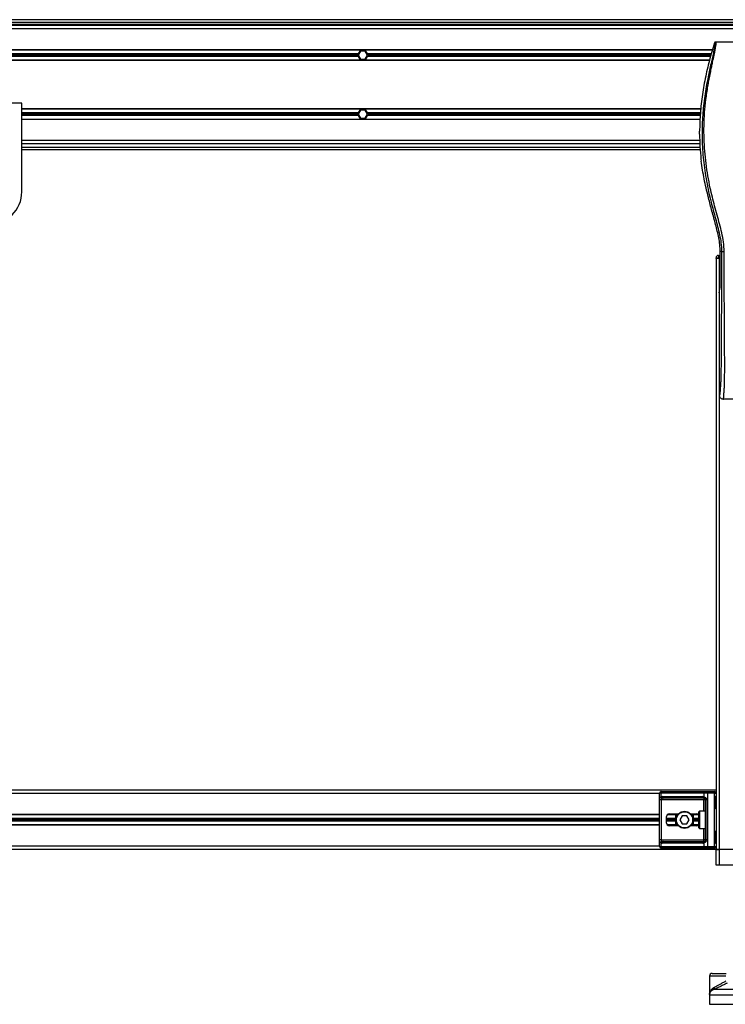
# Model space of a CAD drawing. Header units: millimetres. Extents: x 0 to 420, y 0 to 297.
# Tile 26 of 48: x 137 to 178, y 187 to 245. Entities that reach past the tile are written whole.
import ezdxf

# ---------------------------------------------------------------- set-up
doc = ezdxf.new("R2010")
doc.units = ezdxf.units.MM

msp = doc.modelspace()

# ---------------------------------------------------------------- linework, layer by layer
at = {"color": 7, "linetype": 'Continuous', "lineweight": 25}
for p, q in [((202.99774, 245.26762), (60.88198, 245.26762)), ((63.60376, 245.11209), (202.99774, 245.11209)), ((63.60376, 244.99544), (202.99774, 244.99544)), ((156.7707, 244.99544), (156.8571, 244.91768)), ((157.24593, 244.91768), (157.33234, 244.99544)), ((188.80561, 244.91768), (80.71209, 244.91768)), ((188.80561, 244.72327), (80.71209, 244.72327)), ((184.93761, 243.94561), (177.89824, 243.94561)), ((177.70916, 243.49069), (91.40479, 243.49069)), ((177.7036, 243.47125), (91.40479, 243.47125)), ((156.70565, 243.24573), (112.81204, 243.24573)), ((156.85202, 243.40126), (156.71733, 243.16796)), ((157.12141, 243.40126), (156.85202, 243.40126)), ((157.2561, 243.16796), (157.12141, 243.40126)), ((177.63909, 243.24573), (157.26777, 243.24573)), ((177.53008, 242.86468), (91.40479, 242.86468)), ((177.52455, 242.84524), (91.40479, 242.84524)), ((156.70565, 243.0902), (112.81204, 243.0902)), ((156.69509, 243.16796), (112.8226, 243.16796)), ((156.71733, 243.16796), (156.85202, 242.93467)), ((156.85202, 242.93467), (157.12141, 242.93467)), ((157.12141, 242.93467), (157.2561, 243.16796)), ((177.59459, 243.0902), (157.26777, 243.0902)), ((177.61684, 243.16796), (157.27833, 243.16796)), ((136.78074, 240.32954), (132.89249, 240.32954)), ((136.78074, 235.08039), (136.78074, 240.32954)), ((177.02096, 239.99126), (136.78074, 239.99126)), ((177.01896, 239.97182), (136.78074, 239.97182)), ((156.70565, 239.7463), (136.78074, 239.7463)), ((156.85202, 239.90183), (156.71733, 239.66853)), ((157.12141, 239.90183), (156.85202, 239.90183)), ((157.2561, 239.66853), (157.12141, 239.90183)), ((176.99578, 239.7463), (157.26777, 239.7463)), ((156.69509, 239.66853), (136.78074, 239.66853)), ((156.70565, 239.59077), (136.78074, 239.59077)), ((176.97225, 239.36525), (136.78074, 239.36525)), ((176.97154, 239.34581), (136.78074, 239.34581)), ((156.71733, 239.66853), (156.85202, 239.43524)), ((156.85202, 239.43524), (157.12141, 239.43524)), ((157.12141, 239.43524), (157.2561, 239.66853)), ((176.9805, 239.59077), (157.26777, 239.59077)), ((176.98779, 239.66853), (157.27833, 239.66853)), ((176.94643, 238.4911), (176.94643, 238.65879)), ((176.95322, 238.11323), (136.78074, 238.11323)), ((176.96361, 237.91882), (136.78074, 237.91882)), ((136.78074, 237.72441), (176.9705, 237.72441)), ((136.78074, 237.56887), (176.98271, 237.56887)), ((177.02726, 237.0014), (177.03992, 236.89422)), ((177.45914, 234.78342), (177.47511, 234.71911)), ((177.91849, 231.11437), (177.91849, 196.12006)), ((177.91852, 231.11437), (177.91852, 231.15325)), ((177.91852, 231.15325), (178.07405, 231.15325)), ((178.07405, 231.11437), (177.91852, 231.11437)), ((178.07405, 231.30878), (178.07405, 231.15325)), ((178.07405, 231.30878), (178.16797, 231.30878)), ((178.07405, 231.15325), (178.07405, 231.11437)), ((178.16797, 231.15325), (178.07405, 231.15325)), ((178.09674, 231.11437), (178.07405, 231.11437)), ((178.09674, 231.11437), (178.1129, 231.11437)), ((178.1129, 231.11437), (178.1129, 196.12006)), ((178.1129, 231.11437), (178.16797, 231.11437)), ((178.2491, 231.54208), (178.16797, 231.54208)), ((178.16797, 229.60293), (178.16797, 231.54208)), ((178.1129, 229.09248), (178.15808, 229.40301)), ((178.1129, 229.09248), (178.1129, 223.0268)), ((184.48876, 222.7935), (178.34708, 222.7935)), ((177.91849, 199.6195), (91.59921, 199.6195)), ((174.66791, 199.54173), (174.7203, 199.54173)), ((174.7203, 199.54173), (177.28264, 199.54173)), ((177.28264, 199.54173), (177.40911, 199.54173)), ((177.40911, 199.54173), (177.40911, 199.44841)), ((177.40911, 199.54173), (177.82517, 199.54173)), ((177.82517, 199.54173), (177.82517, 199.44841)), ((174.57459, 199.42508), (94.94311, 199.42508)), ((174.57459, 196.29115), (174.57459, 199.44841)), ((174.65431, 199.44841), (174.57459, 199.44841)), ((174.5762, 196.67997), (174.5762, 199.05959)), ((174.66897, 199.05959), (174.5762, 199.05959)), ((177.21665, 199.44841), (174.65431, 199.44841)), ((174.65431, 199.44841), (174.65431, 199.2284)), ((177.20305, 199.05959), (174.66897, 199.05959)), ((174.66897, 199.05959), (174.66897, 196.67997)), ((174.7339, 199.24622), (177.13707, 199.24622)), ((177.20305, 199.1529), (174.79988, 199.1529)), ((177.20305, 199.1529), (177.20305, 199.05959)), ((177.29637, 199.05959), (177.20305, 199.05959)), ((177.20305, 198.37525), (177.20305, 199.05959)), ((177.21665, 199.2284), (177.21665, 199.44841)), ((177.40911, 199.44841), (177.21665, 199.44841)), ((177.37956, 199.05959), (177.29637, 199.05959)), ((177.29637, 196.67997), (177.29637, 199.05959)), ((177.37956, 199.05959), (177.37956, 196.67997)), ((177.40911, 199.44841), (177.40911, 196.29115)), ((177.82517, 199.44841), (177.40911, 199.44841)), ((177.82517, 196.29115), (177.82517, 199.44841)), ((177.82517, 199.44841), (177.91849, 199.44841)), ((177.90419, 198.60855), (177.90419, 199.19179)), ((177.91015, 199.19179), (177.90419, 199.19179)), ((177.91015, 198.60855), (177.91015, 199.19179)), ((176.90755, 197.38764), (176.90755, 198.35192)), ((177.29637, 198.37525), (176.93088, 198.37525)), ((176.93088, 198.37525), (176.93088, 197.36431)), ((177.91015, 198.60855), (177.90419, 198.60855)), ((174.57459, 198.19251), (94.94311, 198.19251)), ((174.57459, 198.17306), (94.94311, 198.17306)), ((174.57459, 197.94755), (94.94311, 197.94755)), ((174.57459, 197.86978), (94.94311, 197.86978)), ((174.57459, 197.79201), (94.94311, 197.79201)), ((174.98686, 197.67537), (174.98686, 198.06419)), ((175.54666, 197.94755), (174.98686, 197.94755)), ((175.54666, 197.86978), (174.98686, 197.86978)), ((175.54666, 197.79201), (174.98686, 197.79201)), ((175.54666, 198.17306), (175.03132, 198.17306)), ((175.66309, 198.19251), (175.0545, 198.19251)), ((175.1424, 198.21972), (175.68738, 198.21972)), ((175.54666, 197.54705), (175.54666, 198.19251)), ((175.91744, 198.10308), (175.78274, 197.86978)), ((175.78274, 197.86978), (175.91744, 197.63648)), ((176.18682, 198.10308), (175.91744, 198.10308)), ((176.32152, 197.86978), (176.18682, 198.10308)), ((176.18682, 197.63648), (176.32152, 197.86978)), ((176.41688, 198.21972), (176.74649, 198.21972)), ((176.87079, 198.19251), (176.44117, 198.19251)), ((176.5576, 198.19251), (176.5576, 197.54705)), ((176.90357, 198.17306), (176.5576, 198.17306)), ((176.90755, 197.94755), (176.5576, 197.94755)), ((176.90755, 197.86978), (176.5576, 197.86978)), ((176.90755, 197.79201), (176.5576, 197.79201)), ((174.57459, 197.5665), (94.94311, 197.5665)), ((174.57459, 197.54705), (94.94311, 197.54705)), ((175.54666, 197.5665), (175.03132, 197.5665)), ((175.66309, 197.54705), (175.0545, 197.54705)), ((175.68738, 197.51984), (175.1424, 197.51984)), ((175.91744, 197.63648), (176.18682, 197.63648)), ((176.74649, 197.51984), (176.41688, 197.51984)), ((176.87079, 197.54705), (176.44117, 197.54705)), ((176.90357, 197.5665), (176.5576, 197.5665)), ((176.93088, 197.36431), (177.29637, 197.36431)), ((177.20305, 196.67997), (177.20305, 197.36431)), ((174.66897, 196.67997), (174.5762, 196.67997)), ((174.66897, 196.67997), (177.20305, 196.67997)), ((174.79988, 196.58666), (177.20305, 196.58666)), ((177.29637, 196.67997), (177.20305, 196.67997)), ((177.20305, 196.58666), (177.20305, 196.67997)), ((177.37956, 196.67997), (177.29637, 196.67997)), ((177.90419, 196.54777), (177.90419, 197.13101)), ((177.91015, 197.13101), (177.90419, 197.13101)), ((177.91015, 196.54777), (177.91015, 197.13101)), ((177.91849, 196.12006), (91.59921, 196.12006)), ((174.57459, 196.31448), (94.94311, 196.31448)), ((174.57459, 196.29115), (174.65431, 196.29115)), ((174.65431, 196.51116), (174.65431, 196.29115)), ((174.65431, 196.29115), (177.21665, 196.29115)), ((174.7203, 196.19783), (174.66791, 196.19783)), ((177.28264, 196.19783), (174.7203, 196.19783)), ((177.13707, 196.49334), (174.7339, 196.49334)), ((177.21665, 196.29115), (177.21665, 196.51116)), ((177.21665, 196.29115), (177.40911, 196.29115)), ((177.40911, 196.19783), (177.28264, 196.19783)), ((177.40911, 196.29115), (177.82517, 196.29115)), ((177.40911, 196.29115), (177.40911, 196.19783)), ((177.82517, 196.19783), (177.40911, 196.19783)), ((177.82517, 196.29115), (177.91849, 196.29115)), ((177.82517, 196.29115), (177.82517, 196.19783)), ((177.91015, 196.54777), (177.90419, 196.54777)), ((178.1129, 196.12006), (177.91849, 196.12006)), ((177.91849, 195.18688), (177.91849, 196.12006)), ((177.91849, 196.12006), (178.1129, 196.12006)), ((179.34548, 196.12006), (178.1129, 196.12006)), ((178.1129, 196.12006), (178.1129, 195.18688)), ((184.72294, 196.12006), (178.1129, 196.12006)), ((178.1129, 195.18688), (177.91849, 195.18688)), ((184.72294, 195.18688), (178.1129, 195.18688)), ((177.5314, 188.61573), (177.5314, 187.52895)), ((178.50728, 188.61573), (177.5314, 188.61573)), ((177.68693, 188.77126), (178.51268, 188.77126)), ((177.80104, 187.83244), (184.9762, 187.83244)), ((177.52967, 187.4923), (177.52967, 186.94378)), ((185.30384, 187.4923), (177.52967, 187.4923)), ((177.52967, 186.94378), (185.30618, 186.94378))]:
    msp.add_line(p, q, dxfattribs=at)
for radius in [0.50547, 0.48214]:
    msp.add_circle((176.05213, 197.86978), radius, dxfattribs=at)
for centre, radius, start, end in [((156.98671, 243.16796), 0.29162, 164.53399, 180), ((156.98671, 243.16796), 0.29162, 15.46601, 164.53399), ((156.98671, 243.16796), 0.29162, 0, 15.46601), ((156.98671, 243.16796), 0.29162, 180, 195.46601), ((156.98671, 243.16796), 0.29162, 195.46601, 344.53399), ((156.98671, 243.16796), 0.29162, 344.53399, 0), ((156.98671, 239.66853), 0.29162, 164.53399, 180), ((156.98671, 239.66853), 0.29162, 15.46601, 164.53399), ((156.98671, 239.66853), 0.29162, 0, 15.46601), ((156.98671, 239.66853), 0.29162, 180, 195.46601), ((156.98671, 239.66853), 0.29162, 195.46601, 344.53399), ((156.98671, 239.66853), 0.29162, 344.53399, 0), ((134.83661, 235.08039), 1.94413, 180, 0), ((178.07405, 231.15325), 0.15553, 90, 180), ((174.66791, 199.44841), 0.09332, 90, 180), ((174.73679, 199.46008), 0.0833, 101.4217537, 188.049467), ((177.29913, 199.46008), 0.0833, 101.4217537, 188.049467), ((177.82517, 199.44841), 0.09332, 0, 90), ((174.7339, 199.05959), 0.18664, 90, 115.2404162), ((174.77207, 199.25247), 0.12019, 191.5485079, 244.4839935), ((174.81638, 199.23456), 0.0833, 171.950533, 258.5782463), ((177.21955, 199.23456), 0.0833, 171.950533, 258.5782463), ((177.13707, 199.05959), 0.18664, 64.7595838, 90), ((177.20305, 199.05959), 0.09332, 64.7595838, 90), ((177.28348, 199.20287), 0.07154, 159.0898122, 235.3901274), ((176.93088, 198.35192), 0.02333, 90, 180), ((175.1424, 198.06419), 0.15553, 90, 180), ((175.1424, 197.67537), 0.15553, 180, 270), ((176.93088, 197.38764), 0.02333, 180, 270), ((174.77207, 196.48709), 0.12019, 115.5160065, 168.4514921), ((174.81638, 196.505), 0.0833, 101.4217537, 188.049467), ((177.21955, 196.505), 0.0833, 101.4217537, 188.049467), ((177.20305, 196.67997), 0.09332, 270, 295.2404162), ((177.28348, 196.53669), 0.07154, 124.6098726, 200.9101878), ((174.66791, 196.29115), 0.09332, 180, 270), ((174.73679, 196.27948), 0.0833, 171.950533, 258.5782463), ((174.7339, 196.67997), 0.18664, 244.7595838, 270), ((177.13707, 196.67997), 0.18664, 270, 295.2404162), ((177.29913, 196.27948), 0.0833, 171.950533, 258.5782463), ((177.82517, 196.29115), 0.09332, 270, 0), ((177.68693, 188.61573), 0.15553, 90, 180), ((177.71376, 187.92724), 0.12886, 312.6378916, 18.6756853), ((177.91849, 187.4923), 0.38883, 171.4005454, 180)]:
    msp.add_arc(centre, radius, start, end, dxfattribs=at)
for centre, major_axis, ratio, start_param, end_param in [((178.14756, 229.60293), (0, 0.2333), 0.08748866, 3.68307423, 4.71238898), ((174.79988, 199.05959), (0.18664, 0), 0.5, 1.57079633, 2.01132469), ((176.74649, 198.06419), (-0.21995, 0), 0.70710678, 3.89079397, 4.71238898), ((176.74649, 197.67537), (-0.21995, 0), 0.70710678, 1.57079633, 2.39239133), ((174.79988, 196.67997), (0.18664, 0), 0.5, 4.27186061, 4.71238898)]:
    msp.add_ellipse(centre, major_axis=major_axis, ratio=ratio, start_param=start_param, end_param=end_param, dxfattribs=at)
for points, knots in [([(177.82364, 243.89084), (177.72039, 243.54351), (177.51364, 242.848), (177.26764, 241.78311), (177.08219, 240.70038), (176.97014, 239.6558), (176.95391, 238.97318), (176.94643, 238.65879)], [0, 0, 0, 0, 0.2041389, 0.40877747, 0.6153735, 0.8228525, 1, 1, 1, 1]), ([(177.82364, 243.89084), (177.82942, 243.88913), (177.84093, 243.88572), (177.84913, 243.85197), (177.84922, 243.79364), (177.83999, 243.70741), (177.82176, 243.59473), (177.79562, 243.45896), (177.76305, 243.30392), (177.71359, 243.07851), (177.64381, 242.76942), (177.55826, 242.38101), (177.47122, 241.97586), (177.34089, 241.3354), (177.1992, 240.45601), (177.09906, 239.33535), (177.0815, 238.16681), (177.16004, 236.95117), (177.34258, 235.69679), (177.55993, 234.70675), (177.75327, 233.97628), (177.88599, 233.49575), (178.01523, 233.01464), (178.12971, 232.53074), (178.22481, 232.04082), (178.24098, 231.70866), (178.2491, 231.54208)], [0, 0, 0, 0, 0.01540227, 0.03061858, 0.04589778, 0.0611515, 0.07635239, 0.09167591, 0.1069667, 0.12239636, 0.15311965, 0.18413953, 0.21464534, 0.24575549, 0.32956556, 0.41290917, 0.49608211, 0.58959241, 0.68386766, 0.7780859, 0.81510034, 0.85211963, 0.88910287, 0.92601797, 0.9628961, 1, 1, 1, 1]), ([(178.40404, 231.53777), (178.39413, 231.726), (178.37455, 232.09816), (178.26235, 232.64218), (178.13168, 233.16929), (177.9846, 233.69964), (177.8371, 234.22612), (177.6989, 234.76196), (177.56297, 235.35279), (177.43369, 236.01632), (177.32369, 236.74623), (177.24761, 237.4799), (177.20551, 238.22774), (177.20175, 238.98991), (177.23814, 239.76392), (177.30208, 240.4129), (177.37249, 240.92988), (177.43245, 241.30369), (177.49741, 241.66166), (177.56686, 242.01345), (177.62348, 242.29746), (177.66649, 242.5049), (177.69301, 242.6322), (177.72128, 242.76556), (177.75073, 242.9045), (177.77857, 243.03631), (177.80268, 243.15046), (177.8217, 243.24234), (177.8394, 243.32902), (177.85567, 243.41072), (177.87559, 243.51432), (177.89699, 243.63368), (177.91458, 243.7518), (177.92354, 243.84171), (177.92349, 243.90278), (177.91568, 243.93933), (177.90412, 243.94349), (177.89824, 243.94561)], [0, 0, 0, 0, 0.04160653, 0.08226074, 0.12245889, 0.1616664, 0.20386052, 0.2432792, 0.2839298, 0.33780621, 0.39261111, 0.44698337, 0.50073596, 0.55806337, 0.61532566, 0.6718893, 0.70210574, 0.73061316, 0.75553933, 0.78249837, 0.80981288, 0.81990969, 0.83084412, 0.83979376, 0.85178742, 0.86465434, 0.87277824, 0.88130026, 0.88914766, 0.89676817, 0.90488939, 0.92066257, 0.93675069, 0.95253734, 0.96796219, 0.98367471, 1, 1, 1, 1]), ([(177.89824, 243.94561), (177.88998, 243.94486), (177.87348, 243.94335), (177.8513, 243.93145), (177.83321, 243.91387), (177.82683, 243.89853), (177.82364, 243.89084)], [0, 0, 0, 0, 0.24967543, 0.49939281, 0.74914799, 1, 1, 1, 1]), ([(176.94643, 238.4911), (176.95089, 238.24262), (176.95983, 237.74508), (177.00476, 237.24949), (177.02726, 237.0014)], [0, 0, 0, 0, 0.49941172, 1, 1, 1, 1]), ([(177.45914, 234.78342), (177.37343, 235.13172), (177.20173, 235.82945), (177.09391, 236.53892), (177.03992, 236.89422)], [0, 0, 0, 0, 0.49918594, 1, 1, 1, 1]), ([(178.16797, 231.54208), (178.16249, 231.67533), (178.15152, 231.94202), (178.05977, 232.47365), (177.9004, 233.134), (177.67563, 233.92229), (177.54195, 234.45351), (177.47511, 234.71911)], [0, 0, 0, 0, 0.12264871, 0.2454767, 0.49573627, 0.74787131, 1, 1, 1, 1]), ([(178.2491, 231.54208), (178.24855, 231.33241), (178.24743, 230.90597), (178.24522, 230.25584), (178.24263, 229.59428), (178.23979, 228.95738), (178.23684, 228.35304), (178.23458, 227.92098), (178.23301, 227.63123), (178.23219, 227.48194), (178.23135, 227.32977), (178.23048, 227.17474), (178.22958, 227.01683), (178.22867, 226.8585), (178.2277, 226.69117), (178.22662, 226.5063), (178.22536, 226.29285), (178.22394, 226.05084), (178.2224, 225.79144), (178.2207, 225.50374), (178.21876, 225.19424), (178.21628, 224.86417), (178.21304, 224.55245), (178.20844, 224.26688), (178.2019, 224.00871), (178.19225, 223.76696), (178.18091, 223.57012), (178.16946, 223.40588), (178.15889, 223.2725), (178.14963, 223.15768), (178.1406, 223.08403), (178.13365, 223.0535), (178.12783, 223.03841), (178.1231, 223.03083), (178.11808, 223.02683), (178.11465, 223.02681), (178.1129, 223.0268)], [0, 0, 0, 0, 0.069468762, 0.141290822, 0.21546943, 0.288780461, 0.352493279, 0.41592792, 0.432123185, 0.448636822, 0.465468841, 0.482619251, 0.500088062, 0.517875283, 0.535168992, 0.555623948, 0.579240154, 0.606017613, 0.635956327, 0.665345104, 0.701515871, 0.738718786, 0.775055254, 0.805444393, 0.834800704, 0.863869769, 0.893134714, 0.91269266, 0.933471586, 0.952876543, 0.964348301, 0.975198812, 0.980895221, 0.986997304, 0.99335869, 1, 1, 1, 1]), ([(178.2491, 231.54208), (178.25265, 231.54156), (178.26001, 231.54049), (178.29661, 231.53909), (178.34701, 231.53807), (178.38548, 231.53786), (178.40404, 231.53777)], [0, 0, 0, 0, 0.24120147, 0.5, 0.75879853, 1, 1, 1, 1]), ([(178.34708, 222.7935), (178.34925, 222.7941), (178.35393, 222.79538), (178.36011, 222.80779), (178.36696, 222.83538), (178.37206, 222.87694), (178.37665, 222.93194), (178.38125, 222.99637), (178.3879, 223.09055), (178.39581, 223.20069), (178.40285, 223.31315), (178.41092, 223.45934), (178.41917, 223.64787), (178.42646, 223.89728), (178.4312, 224.19111), (178.43265, 224.42454), (178.43305, 224.58145), (178.43314, 224.64328), (178.43318, 224.70809), (178.43315, 224.77604), (178.43306, 224.84735), (178.43292, 224.9222), (178.43258, 225.05236), (178.43185, 225.24856), (178.43041, 225.5451), (178.42831, 225.91188), (178.42552, 226.36154), (178.42327, 226.7063), (178.42181, 226.92547), (178.42133, 226.9968), (178.4208, 227.07496), (178.42023, 227.16016), (178.4196, 227.25262), (178.41893, 227.35259), (178.41821, 227.46029), (178.41713, 227.62447), (178.41567, 227.84842), (178.41394, 228.11827), (178.41201, 228.43297), (178.4101, 228.7633), (178.40811, 229.13831), (178.40591, 229.6222), (178.40402, 230.2216), (178.40303, 230.89826), (178.40371, 231.33142), (178.40404, 231.53777)], [0, 0, 0, 0, 0.00965422, 0.02080777, 0.03106144, 0.04695632, 0.05363076, 0.06332171, 0.07944787, 0.09513433, 0.11098812, 0.1264164, 0.15394151, 0.18248268, 0.21412153, 0.25173969, 0.25807756, 0.26470639, 0.27164528, 0.2789144, 0.28653502, 0.29452959, 0.30292173, 0.32825756, 0.35736257, 0.39783448, 0.44561968, 0.50125245, 0.50814496, 0.51574476, 0.52407276, 0.53315127, 0.54300388, 0.5536554, 0.56513175, 0.57745987, 0.6061763, 0.63677252, 0.6637765, 0.70682954, 0.7424198, 0.78369849, 0.86155909, 0.93405144, 1, 1, 1, 1]), ([(178.1129, 223.0268), (178.11644, 222.99617), (178.1235, 222.93495), (178.17774, 222.85788), (178.2551, 222.80401), (178.31638, 222.79701), (178.34708, 222.7935)], [0, 0, 0, 0, 0.24994474, 0.4997361, 0.74942287, 1, 1, 1, 1]), ([(174.5762, 199.05959), (174.57623, 199.06514), (174.57633, 199.08808), (174.57738, 199.11254), (174.58106, 199.14573), (174.5883, 199.1776), (174.61071, 199.21062), (174.63934, 199.2223), (174.65431, 199.2284)], [0, 0, 0, 0, 0.0620594, 0.25604, 0.28119649, 0.496867, 0.73687732, 1, 1, 1, 1]), ([(174.7203, 199.144), (174.71063, 199.14114), (174.69431, 199.13633), (174.68225, 199.12445), (174.6748, 199.11184), (174.67013, 199.09512), (174.66907, 199.07459), (174.66899, 199.06236), (174.66897, 199.05959)], [0, 0, 0, 0, 0.27379704, 0.46230291, 0.49915809, 0.70498278, 0.93304377, 1, 1, 1, 1]), ([(177.21665, 199.2284), (177.23107, 199.22343), (177.26412, 199.21204), (177.31553, 199.18134), (177.34912, 199.14579), (177.36874, 199.11342), (177.37827, 199.08687), (177.37925, 199.06597), (177.37956, 199.05959)], [0, 0, 0, 0, 0.22040235, 0.50500191, 0.69312024, 0.76694286, 0.92883385, 1, 1, 1, 1]), ([(177.29637, 199.05959), (177.29541, 199.06984), (177.29369, 199.08812), (177.28408, 199.10671), (177.2742, 199.12058), (177.26578, 199.12909), (177.2537, 199.13842), (177.24743, 199.14164), (177.24285, 199.144)], [0, 0, 0, 0, 0.24595141, 0.43826429, 0.49843058, 0.68293489, 0.7679658, 1, 1, 1, 1]), ([(177.90419, 199.19179), (177.90453, 199.20049), (177.90537, 199.22229), (177.91085, 199.24742), (177.91657, 199.27162), (177.91771, 199.28222), (177.91849, 199.28956)], [0, 0, 0, 0, 0.22698943, 0.56901237, 0.70203402, 1, 1, 1, 1]), ([(177.9113, 199.19173), (177.91117, 199.20412), (177.91085, 199.23478), (177.91939, 199.26674), (177.91771, 199.28623), (177.91739, 199.28988)], [0, 0, 0, 0, 0.355305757, 0.879260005, 1, 1, 1, 1]), ([(177.91849, 198.51078), (177.91836, 198.51349), (177.91784, 198.52415), (177.91388, 198.53961), (177.9086, 198.56375), (177.90484, 198.58369), (177.90435, 198.60255), (177.90419, 198.60855)], [0, 0, 0, 0, 0.11725755, 0.46117897, 0.50697617, 0.84316274, 1, 1, 1, 1]), ([(177.91773, 198.52102), (177.91752, 198.52499), (177.91646, 198.5452), (177.91014, 198.57843), (177.9103, 198.60821), (177.91035, 198.61939)], [0, 0, 0, 0, 0.13224493, 0.67417628, 1, 1, 1, 1]), ([(177.90419, 197.13101), (177.90453, 197.13971), (177.90537, 197.16152), (177.91085, 197.18664), (177.91657, 197.21084), (177.91771, 197.22145), (177.91849, 197.22878)], [0, 0, 0, 0, 0.22698943, 0.56901237, 0.70203402, 1, 1, 1, 1]), ([(177.9113, 197.13096), (177.91117, 197.14335), (177.91085, 197.17401), (177.91939, 197.20597), (177.91771, 197.22545), (177.91739, 197.2291)], [0, 0, 0, 0, 0.35530576, 0.87926001, 1, 1, 1, 1]), ([(174.65431, 196.51116), (174.64161, 196.51613), (174.6125, 196.52752), (174.58966, 196.55822), (174.58102, 196.59377), (174.57745, 196.62614), (174.57634, 196.65269), (174.57623, 196.67359), (174.5762, 196.67997)], [0, 0, 0, 0, 0.22040235, 0.50500191, 0.69312024, 0.76694286, 0.92883385, 1, 1, 1, 1]), ([(174.66897, 196.67997), (174.66911, 196.66972), (174.66937, 196.65144), (174.67308, 196.63285), (174.67931, 196.61898), (174.68657, 196.61047), (174.70083, 196.60114), (174.71207, 196.59792), (174.7203, 196.59556)], [0, 0, 0, 0, 0.245951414, 0.438264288, 0.498430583, 0.682934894, 0.767965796, 1, 1, 1, 1]), ([(177.37956, 196.67997), (177.37933, 196.67441), (177.37838, 196.65148), (177.36912, 196.62702), (177.34912, 196.59383), (177.31976, 196.56196), (177.26737, 196.52894), (177.23407, 196.51726), (177.21665, 196.51116)], [0, 0, 0, 0, 0.0620594, 0.25604, 0.28119649, 0.496867, 0.73687732, 1, 1, 1, 1]), ([(177.24285, 196.59556), (177.24835, 196.59842), (177.25766, 196.60323), (177.2706, 196.61511), (177.28085, 196.62772), (177.29074, 196.64444), (177.29596, 196.66497), (177.29629, 196.6772), (177.29637, 196.67997)], [0, 0, 0, 0, 0.27379704, 0.46230291, 0.49915809, 0.70498278, 0.93304377, 1, 1, 1, 1]), ([(177.91773, 196.46025), (177.91752, 196.46421), (177.91646, 196.48442), (177.91014, 196.51766), (177.9103, 196.54744), (177.91035, 196.55862)], [0, 0, 0, 0, 0.13224493, 0.67417628, 1, 1, 1, 1]), ([(177.91849, 196.45), (177.91836, 196.45272), (177.91784, 196.46338), (177.91388, 196.47883), (177.9086, 196.50298), (177.90484, 196.52291), (177.90435, 196.54177), (177.90419, 196.54777)], [0, 0, 0, 0, 0.11725755, 0.46117897, 0.50697617, 0.84316274, 1, 1, 1, 1]), ([(177.53425, 187.51538), (177.53587, 187.55387), (177.5389, 187.62583), (177.58069, 187.72844), (177.64122, 187.81943), (177.72397, 187.90302), (177.79823, 187.94649), (177.83583, 187.9685)], [0, 0, 0, 0, 0.22509807, 0.42087671, 0.62027617, 0.80772596, 1, 1, 1, 1]), ([(177.80104, 187.83244), (177.76812, 187.81711), (177.70161, 187.78612), (177.60411, 187.70654), (177.54409, 187.62536), (177.53965, 187.56345), (177.53866, 187.5497)], [0, 0, 0, 0, 0.21236144, 0.42904428, 0.87327814, 1, 1, 1, 1]), ([(178.57266, 188.1971), (178.55338, 188.18721), (178.47076, 188.14485), (178.32285, 188.07174), (178.13644, 187.98337), (177.95731, 187.90151), (177.85363, 187.85569), (177.80104, 187.83244)], [0, 0, 0, 0, 0.06999491, 0.29988869, 0.53536004, 0.76429565, 1, 1, 1, 1]), ([(177.83583, 187.9685), (177.88033, 187.99109), (177.97066, 188.03694), (178.12526, 188.11807), (178.28887, 188.20715), (178.41745, 188.28018), (178.49052, 188.32327), (178.50728, 188.33316)], [0, 0, 0, 0, 0.22830534, 0.46347764, 0.69381275, 0.92974366, 1, 1, 1, 1])]:
    msp.add_open_spline(points, degree=3, knots=knots, dxfattribs=at)

doc.saveas('drawing.dxf')
